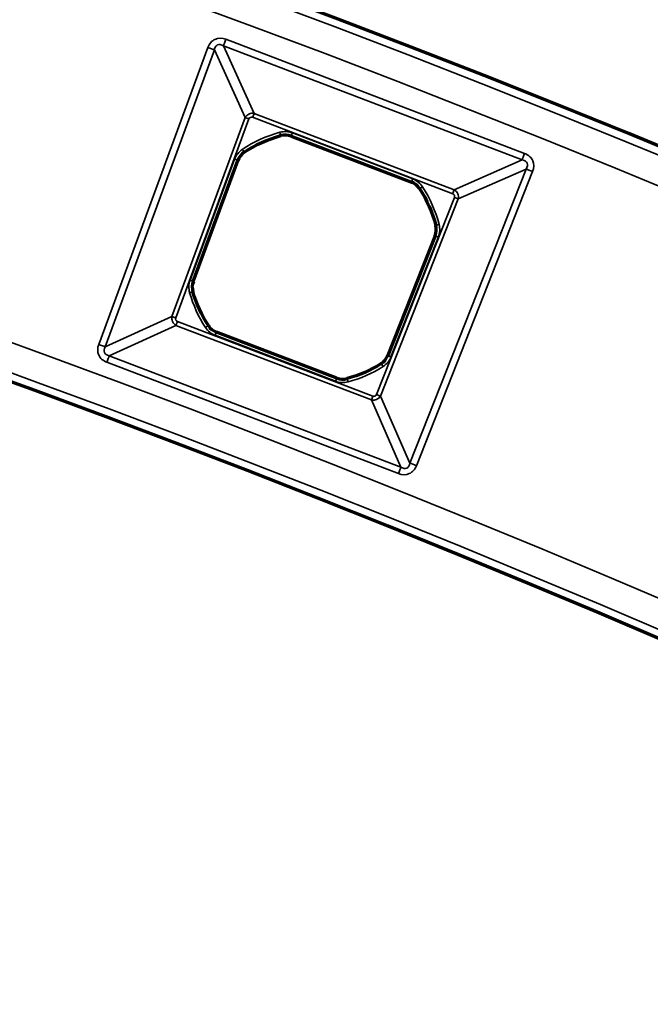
# Model space of a CAD drawing. Header units: millimetres. Extents: x -1503 to 2224, y -4278 to 2541.
# Tile 44 of 50: x 558 to 596, y -2622 to -2564. Entities that reach past the tile are written whole.
import ezdxf

# ---------------------------------------------------------------- set-up
doc = ezdxf.new("R2010")
doc.units = ezdxf.units.MM
doc.header["$LTSCALE"] = 0.75
doc.layers.add('Visible', color=7, linetype='Continuous', lineweight=70)
doc.layers.add('Visible Narrow', color=7, linetype='Continuous', lineweight=35)

msp = doc.modelspace()

# ---------------------------------------------------------------- linework, layer by layer
at = {"layer": 'Visible', "extrusion": (0, -5.969e-13, -1)}
for p, q in [((574.312, -2570.819, 22.2), (581.477, -2573.553, 22.2)), ((568.49, -2579.459, 22.2), (571.139, -2572.262, 22.2)), ((582.883, -2576.743, 22.2), (580.064, -2583.875, 22.2)), ((577.031, -2585.212, 22.2), (569.862, -2582.477, 22.2))]:
    msp.add_line(p, q, dxfattribs=at)
for radius in [763.5, 736.5]:
    msp.add_circle((-305.848, -3277.763, -27.4), radius, dxfattribs=at)
for start, end in [(56.35277, 74.73124), (147.03457, 165.41304), (327.0542, 344.04944), (237.71636, 254.7116)]:
    msp.add_arc((-575.67, -2578.016, -22.2), 7.491, start, end, dxfattribs=at)
at = {"layer": 'Visible'}
for centre, start, end in [((573.959, -2571.745, 22.2), 69.1171, 105.26876), ((572.069, -2572.605, 22.2), 123.64723, 159.79889), ((581.124, -2574.479, 22.2), 32.96543, 69.1171), ((581.961, -2576.379, 22.2), 338.4353, 14.58696), ((569.421, -2579.802, 22.2), 159.79889, 195.95056), ((570.216, -2581.551, 22.2), 212.9458, 249.1171), ((579.142, -2583.511, 22.2), 302.28364, 338.4353), ((577.384, -2584.286, 22.2), 249.1171, 285.28839)]:
    msp.add_arc(centre, 0.991, start, end, dxfattribs=at)
at = {"layer": 'Visible Narrow', "extrusion": (0, -5.969e-13, -1)}
for p, q in [((570.429, -2565.062, 27.7), (588.208, -2571.846, 27.7)), ((562.856, -2583.206, 27.7), (569.352, -2565.552, 27.7)), ((569.742, -2565.696, 27.478), (563.246, -2583.349, 27.478)), ((571.569, -2569.713, 22.833), (569.742, -2565.696, 27.478)), ((588.06, -2572.234, 27.478), (570.28, -2565.451, 27.478)), ((570.28, -2565.451, 27.478), (572.108, -2569.468, 22.833)), ((567.216, -2581.544, 22.833), (571.569, -2569.713, 22.833)), ((571.803, -2569.799, 22.7), (567.45, -2581.63, 22.7)), ((583.932, -2574.247, 22.7), (572.019, -2569.701, 22.7)), ((572.108, -2569.468, 22.833), (584.021, -2574.013, 22.833)), ((573.698, -2570.789, 22.2), (573.696, -2570.784, 22.503)), ((574.314, -2570.814, 22.503), (574.312, -2570.819, 22.2)), ((581.479, -2573.548, 22.503), (574.314, -2570.814, 22.503)), ((574.385, -2570.627, 22.7), (581.55, -2573.361, 22.7)), ((571.517, -2571.775, 22.503), (571.52, -2571.779, 22.2)), ((568.298, -2579.389, 22.7), (570.946, -2572.191, 22.7)), ((571.134, -2572.26, 22.503), (568.485, -2579.458, 22.503)), ((571.139, -2572.262, 22.2), (571.134, -2572.26, 22.503)), ((584.021, -2574.013, 22.833), (588.06, -2572.234, 27.478)), ((581.384, -2590.27, 27.478), (588.298, -2572.775, 27.478)), ((588.685, -2572.928, 27.7), (581.771, -2590.422, 27.7)), ((588.298, -2572.775, 27.478), (584.26, -2574.555, 22.833)), ((581.477, -2573.553, 22.2), (581.479, -2573.548, 22.503)), ((579.394, -2586.187, 22.7), (584.028, -2574.463, 22.7)), ((581.96, -2573.936, 22.503), (581.956, -2573.939, 22.2)), ((584.26, -2574.555, 22.833), (579.626, -2586.278, 22.833)), ((582.92, -2576.129, 22.2), (582.925, -2576.128, 22.503)), ((580.069, -2583.877, 22.503), (582.888, -2576.745, 22.503)), ((583.074, -2576.818, 22.7), (580.255, -2583.951, 22.7)), ((582.888, -2576.745, 22.503), (582.883, -2576.743, 22.2)), ((568.485, -2579.458, 22.503), (568.49, -2579.459, 22.2)), ((568.468, -2580.074, 22.2), (568.462, -2580.076, 22.503)), ((563.246, -2583.349, 27.478), (567.216, -2581.544, 22.833)), ((567.458, -2582.076, 22.833), (563.488, -2583.882, 27.478)), ((579.091, -2586.514, 22.833), (567.458, -2582.076, 22.833)), ((567.547, -2581.843, 22.7), (579.18, -2586.281, 22.7)), ((569.379, -2582.093, 22.503), (569.384, -2582.09, 22.2)), ((576.958, -2585.403, 22.7), (569.789, -2582.668, 22.7)), ((569.862, -2582.477, 22.2), (569.86, -2582.482, 22.503)), ((569.86, -2582.482, 22.503), (577.029, -2585.217, 22.503)), ((580.064, -2583.875, 22.2), (580.069, -2583.877, 22.503)), ((580.701, -2590.894, 27.7), (563.34, -2584.27, 27.7)), ((563.488, -2583.882, 27.478), (580.85, -2590.505, 27.478)), ((579.674, -2584.353, 22.503), (579.672, -2584.349, 22.2)), ((577.029, -2585.217, 22.503), (577.031, -2585.212, 22.2)), ((577.646, -2585.242, 22.2), (577.647, -2585.247, 22.503)), ((580.85, -2590.505, 27.478), (579.091, -2586.514, 22.833)), ((579.626, -2586.278, 22.833), (581.384, -2590.27, 27.478))]:
    msp.add_line(p, q, dxfattribs=at)
for radius in [763, 761.3, 738.7, 737]:
    msp.add_circle((-305.848, -3277.763, -27.9), radius, dxfattribs=at)
at = {"layer": 'Visible Narrow', "extrusion": (-0.934311, 0.356459, -2.145e-13)}
msp.add_arc((2193.231, 27.2, -1447.298), 0.5, 33.74091, 90, dxfattribs=at)
at = {"layer": 'Visible Narrow', "extrusion": (0.345316, 0.938486, -5.668e-13)}
msp.add_arc((-1420.256, 27.2, -2211.129), 0.5, 90, 146.25909, dxfattribs=at)
at = {"layer": 'Visible Narrow', "extrusion": (-0.345316, -0.938486, 5.556e-13)}
msp.add_arc((1424.023, 23, 2214.269), 0.3, 213.74091, 270, dxfattribs=at)
at = {"layer": 'Visible Narrow', "extrusion": (-0.934311, 0.356459, -1.587e-13)}
msp.add_arc((2196.999, 23, -1450.437), 0.3, 213.74091, 270, dxfattribs=at)
at = {"layer": 'Visible Narrow', "extrusion": (0, -5.969e-13, -1)}
for centre, radius, start, end in [((-575.67, -2578.016, -22.7), 7.697, 56.35277, 74.73124), ((-573.959, -2571.745, -22.7), 1.197, 74.73124, 110.8829), ((-572.069, -2572.605, -22.7), 1.197, 20.20111, 56.35277), ((-581.124, -2574.479, -22.7), 1.197, 110.8829, 147.03457), ((-575.67, -2578.016, -22.7), 7.697, 147.03457, 165.41304), ((-581.961, -2576.379, -22.7), 1.197, 165.41304, 201.5647), ((-569.421, -2579.802, -22.7), 1.197, 344.04944, 20.20111), ((-575.67, -2578.016, -22.7), 7.697, 327.0542, 344.04944), ((-570.216, -2581.551, -22.7), 1.197, 290.8829, 327.0542), ((-579.142, -2583.511, -22.7), 1.197, 201.5647, 237.71636), ((-575.67, -2578.016, -22.7), 7.697, 237.71636, 254.7116), ((-577.384, -2584.286, -22.7), 1.197, 254.7116, 290.8829)]:
    msp.add_arc(centre, radius, start, end, dxfattribs=at)
at = {"layer": 'Visible Narrow'}
for centre, radius, start, end in [((575.67, -2578.016, 22.503), 7.497, 105.26876, 123.64723), ((573.959, -2571.745, 22.503), 0.997, 69.1171, 105.26876), ((572.069, -2572.605, 22.503), 0.997, 123.64723, 159.79889), ((581.124, -2574.479, 22.503), 0.997, 32.96543, 69.1171), ((575.67, -2578.016, 22.503), 7.497, 14.58696, 32.96543), ((581.961, -2576.379, 22.503), 0.997, 338.4353, 14.58696), ((569.421, -2579.802, 22.503), 0.997, 159.79889, 195.95056), ((575.67, -2578.016, 22.503), 7.497, 195.95056, 212.9458), ((570.216, -2581.551, 22.503), 0.997, 212.9458, 249.1171), ((579.142, -2583.511, 22.503), 0.997, 302.28364, 338.4353), ((575.67, -2578.016, 22.503), 7.497, 285.28839, 302.28364), ((577.384, -2584.286, 22.503), 0.997, 249.1171, 285.28839)]:
    msp.add_arc(centre, radius, start, end, dxfattribs=at)
at = {"layer": 'Visible Narrow', "extrusion": (-0.964701, -0.263347, 1.492e-13)}
msp.add_arc((2630.919, 22.5, 123.563), 0.2, 1, 90, dxfattribs=at)
at = {"layer": 'Visible Narrow', "extrusion": (-0.934311, 0.356459, -2.229e-13)}
msp.add_arc((2197.02, 22.5, -1452.978), 0.2, 1, 90, dxfattribs=at)
at = {"layer": 'Visible Narrow', "extrusion": (-0.832465, -0.554078, 3.041e-13)}
msp.add_arc((2457.377, 22.5, 949.196), 0.2, 1, 90, dxfattribs=at)
at = {"layer": 'Visible Narrow', "extrusion": (-0.934311, 0.356459, -2.059e-13)}
msp.add_arc((2193.231, 27.2, -1466.327), 0.5, 33.74091, 90, dxfattribs=at)
at = {"layer": 'Visible Narrow', "extrusion": (-0.345316, -0.938486, 5.605e-13)}
msp.add_arc((1424.045, 22.5, 2216.81), 0.2, 1, 90, dxfattribs=at)
at = {"layer": 'Visible Narrow', "extrusion": (0.367552, 0.930003, -5.473e-13)}
for centre in [(-1493.163, 27.2, -2176.459), (-1493.163, 27.2, -2195.27)]:
    msp.add_arc(centre, 0.5, 33.74091, 90, dxfattribs=at)
at = {"layer": 'Visible Narrow', "extrusion": (-0.934311, 0.356459, -1.955e-13)}
msp.add_arc((2197.02, 22.5, -1460.647), 0.2, 1, 90, dxfattribs=at)
at = {"layer": 'Visible Narrow', "extrusion": (-0.544133, 0.838999, -5.044e-13)}
msp.add_arc((912.1, 22.5, -2476.194), 0.2, 1, 90, dxfattribs=at)
at = {"layer": 'Visible Narrow', "extrusion": (-0.934311, 0.356459, -2.162e-13)}
msp.add_arc((2196.999, 23, -1463.188), 0.3, 213.74091, 270, dxfattribs=at)
at = {"layer": 'Visible Narrow', "extrusion": (-0.367552, -0.930003, 5.584e-13)}
for centre in [(1489.396, 23, 2179.598), (1489.396, 23, 2192.204)]:
    msp.add_arc(centre, 0.3, 270, 326.25909, dxfattribs=at)
at = {"layer": 'Visible Narrow', "extrusion": (-0.251849, 0.967766, -5.883e-13)}
msp.add_arc((84.46, 22.5, -2639.899), 0.2, 1, 90, dxfattribs=at)
at = {"layer": 'Visible Narrow', "extrusion": (0.367552, 0.930003, -5.575e-13)}
msp.add_arc((-1489.374, 22.5, -2182.139), 0.2, 1, 90, dxfattribs=at)
at = {"layer": 'Visible Narrow', "extrusion": (0.345316, 0.938486, -5.666e-13)}
msp.add_arc((-1424.045, 22.5, -2224.479), 0.2, 90, 179, dxfattribs=at)
at = {"layer": 'Visible Narrow', "extrusion": (-0.274808, 0.961499, -5.956e-13)}
msp.add_arc((162.649, 22.5, -2636.959), 0.2, 90, 179, dxfattribs=at)
at = {"layer": 'Visible Narrow', "extrusion": (-0.345316, -0.938486, 5.67e-13)}
msp.add_arc((1424.023, 23, 2226.875), 0.3, 213.74091, 270, dxfattribs=at)
at = {"layer": 'Visible Narrow', "extrusion": (-0.934311, 0.356459, -2.719e-13)}
msp.add_arc((2209.936, 23, -1450.587), 0.3, 270, 326.25909, dxfattribs=at)
at = {"layer": 'Visible Narrow', "extrusion": (-0.543845, 0.839185, -5.261e-13)}
msp.add_arc((926.644, 22.5, -2476.509), 0.2, 90, 179, dxfattribs=at)
at = {"layer": 'Visible Narrow', "extrusion": (-0.934311, 0.356459, -2.124e-13)}
msp.add_arc((2209.909, 22.5, -1452.976), 0.2, 90, 179, dxfattribs=at)
at = {"layer": 'Visible Narrow', "extrusion": (0.345316, 0.938486, -5.727e-13)}
msp.add_arc((-1420.256, 27.2, -2229.94), 0.5, 90, 146.25909, dxfattribs=at)
at = {"layer": 'Visible Narrow', "extrusion": (-0.367552, -0.930003, 5.579e-13)}
msp.add_arc((1489.374, 22.5, 2189.808), 0.2, 90, 179, dxfattribs=at)
at = {"layer": 'Visible Narrow', "extrusion": (-0.934311, 0.356459, -2.306e-13)}
msp.add_arc((2213.704, 27.2, -1447.522), 0.5, 90, 146.25909, dxfattribs=at)
at = {"layer": 'Visible Narrow', "extrusion": (-0.845414, -0.534111, 3.097e-13)}
msp.add_arc((2494.66, 22.5, 890.266), 0.2, 90, 179, dxfattribs=at)
at = {"layer": 'Visible Narrow', "extrusion": (-0.934311, 0.356459, -2.348e-13)}
msp.add_arc((2209.909, 22.5, -1460.649), 0.2, 90, 179, dxfattribs=at)
at = {"layer": 'Visible Narrow', "extrusion": (-0.964611, -0.263678, 1.662e-13)}
msp.add_arc((2646.27, 22.5, 124.467), 0.2, 90, 179, dxfattribs=at)
at = {"layer": 'Visible Narrow', "extrusion": (-0.934311, 0.356459, -2.053e-13)}
msp.add_arc((2209.936, 23, -1463.038), 0.3, 270, 326.25909, dxfattribs=at)
at = {"layer": 'Visible Narrow', "extrusion": (-0.934311, 0.356459, -2.148e-13)}
msp.add_arc((2213.704, 27.2, -1466.104), 0.5, 90, 146.25909, dxfattribs=at)
at = {"layer": 'Visible Narrow', "extrusion": (-0.293534, -0.129318, 0.947161)}
msp.add_ellipse((587.429, -2572.835, 27.2), major_axis=(0.931, 0.41, 0.344), ratio=0.465634, start_param=0.606215, end_param=0.632904, dxfattribs=at)
at = {"layer": 'Visible Narrow', "extrusion": (-0.353556, -0.155762, -0.922354)}
msp.add_ellipse((583.839, -2574.404, 22.969), major_axis=(-0.358, 0.292, 0.088), ratio=0.958702, start_param=1.402661, end_param=1.431737, dxfattribs=at)
at = {"layer": 'Visible Narrow', "extrusion": (-0.155015, 0.351863, -0.923127)}
msp.add_ellipse((579.238, -2586.093, 22.969), major_axis=(0.301, 0.351, 0.083), ratio=0.958706, start_param=1.386778, end_param=1.403566, dxfattribs=at)
at = {"layer": 'Visible Narrow', "extrusion": (-0.129708, 0.294418, 0.946834)}
msp.add_ellipse((580.787, -2589.639, 27.2), major_axis=(0.406, -0.922, 0.342), ratio=0.469981, start_param=0.608839, end_param=0.624247, dxfattribs=at)
at = {"layer": 'Visible Narrow'}
for points, knots in [([(569.352, -2565.552, 27.7), (569.435, -2565.324, 27.7), (569.587, -2565.151, 27.7), (569.779, -2565.064, 27.7), (569.972, -2564.977, 27.7), (570.202, -2564.976, 27.7), (570.429, -2565.062, 27.7)], [0, 0, 0, 0, 0.5, 0.5, 0.5, 1, 1, 1, 1]), ([(571.569, -2569.713, 22.833), (571.619, -2569.625, 22.809), (571.7, -2569.549, 22.793), (571.799, -2569.504, 22.793), (571.893, -2569.461, 22.793), (572.004, -2569.447, 22.807), (572.108, -2569.468, 22.833)], [0, 0, 0, 0, 0.511253, 0.511253, 0.511253, 1, 1, 1, 1]), ([(571.803, -2569.799, 22.7), (571.82, -2569.754, 22.7), (571.85, -2569.719, 22.7), (571.889, -2569.702, 22.7), (571.927, -2569.684, 22.7), (571.973, -2569.684, 22.7), (572.019, -2569.701, 22.7)], [0, 0, 0, 0, 0.5, 0.5, 0.5, 1, 1, 1, 1]), ([(588.208, -2571.846, 27.7), (588.435, -2571.932, 27.7), (588.606, -2572.086, 27.7), (588.691, -2572.279, 27.7), (588.776, -2572.472, 27.7), (588.774, -2572.703, 27.7), (588.685, -2572.928, 27.7)], [0, 0, 0, 0, 0.5, 0.5, 0.5, 1, 1, 1, 1]), ([(588.298, -2572.775, 27.478), (588.383, -2572.642, 27.522), (588.401, -2572.52, 27.544), (588.359, -2572.425, 27.544), (588.319, -2572.334, 27.544), (588.224, -2572.267, 27.524), (588.079, -2572.238, 27.483)], [0, 0, 0, 0, 0.510681, 0.510681, 0.510681, 1, 1, 1, 1]), ([(583.932, -2574.247, 22.7), (583.977, -2574.264, 22.7), (584.012, -2574.295, 22.7), (584.046, -2574.372, 22.7), (584.045, -2574.418, 22.7), (584.028, -2574.463, 22.7)], [0, 0, 0, 0, 0.5, 0.5, 1, 1, 1, 1]), ([(584.032, -2574.02, 22.83), (584.121, -2574.075, 22.806), (584.188, -2574.155, 22.793), (584.228, -2574.246, 22.793), (584.27, -2574.341, 22.793), (584.282, -2574.449, 22.807), (584.26, -2574.555, 22.833)], [0, 0, 0, 0, 0.489417, 0.489417, 0.489417, 1, 1, 1, 1]), ([(567.458, -2582.076, 22.833), (567.372, -2582.026, 22.809), (567.297, -2581.946, 22.795), (567.252, -2581.848, 22.795), (567.21, -2581.755, 22.795), (567.196, -2581.646, 22.808), (567.216, -2581.544, 22.833)], [0, 0, 0, 0, 0.511399, 0.511399, 0.511399, 1, 1, 1, 1]), ([(567.547, -2581.843, 22.7), (567.503, -2581.826, 22.7), (567.469, -2581.796, 22.7), (567.452, -2581.758, 22.7), (567.434, -2581.72, 22.7), (567.434, -2581.675, 22.7), (567.45, -2581.63, 22.7)], [0, 0, 0, 0, 0.5, 0.5, 0.5, 1, 1, 1, 1]), ([(563.34, -2584.27, 27.7), (563.118, -2584.185, 27.7), (562.949, -2584.034, 27.7), (562.862, -2583.845, 27.7), (562.776, -2583.656, 27.7), (562.774, -2583.429, 27.7), (562.856, -2583.206, 27.7)], [0, 0, 0, 0, 0.5, 0.5, 0.5, 1, 1, 1, 1]), ([(579.394, -2586.187, 22.7), (579.377, -2586.231, 22.7), (579.346, -2586.264, 22.7), (579.27, -2586.298, 22.7), (579.225, -2586.298, 22.7), (579.18, -2586.281, 22.7)], [0, 0, 0, 0, 0.5, 0.5, 1, 1, 1, 1]), ([(579.622, -2586.285, 22.832), (579.567, -2586.374, 22.807), (579.488, -2586.441, 22.795), (579.396, -2586.481, 22.795), (579.302, -2586.523, 22.795), (579.196, -2586.536, 22.808), (579.091, -2586.514, 22.833)], [0, 0, 0, 0, 0.49387, 0.49387, 0.49387, 1, 1, 1, 1]), ([(580.85, -2590.505, 27.478), (580.98, -2590.586, 27.521), (581.1, -2590.603, 27.542), (581.194, -2590.561, 27.542), (581.285, -2590.521, 27.542), (581.352, -2590.425, 27.522), (581.382, -2590.28, 27.481)], [0, 0, 0, 0, 0.506208, 0.506208, 0.506208, 1, 1, 1, 1]), ([(581.771, -2590.422, 27.7), (581.684, -2590.644, 27.7), (581.531, -2590.811, 27.7), (581.341, -2590.895, 27.7), (581.15, -2590.979, 27.7), (580.924, -2590.979, 27.7), (580.701, -2590.894, 27.7)], [0, 0, 0, 0, 0.5, 0.5, 0.5, 1, 1, 1, 1])]:
    msp.add_open_spline(points, degree=3, knots=knots, dxfattribs=at)
at = {"layer": 'Visible Narrow', "extrusion": (0.132802, -0.291974, 0.947161)}
msp.add_open_spline([(570.28, -2565.451, 27.478), (570.149, -2565.37, 27.521), (570.024, -2565.351, 27.544), (569.93, -2565.394, 27.544), (569.86, -2565.425, 27.544), (569.808, -2565.489, 27.532), (569.775, -2565.574, 27.511), (569.76, -2565.611, 27.501), (569.749, -2565.651, 27.49), (569.742, -2565.696, 27.478)], degree=3, knots=[0, 0, 0, 0, 0.487675, 0.487675, 0.487675, 0.844749, 0.844749, 0.844749, 1, 1, 1, 1], dxfattribs=at)
at = {"layer": 'Visible Narrow', "extrusion": (0.292853, 0.133202, 0.946834)}
msp.add_open_spline([(563.246, -2583.349, 27.478), (563.169, -2583.478, 27.52), (563.152, -2583.601, 27.542), (563.194, -2583.694, 27.542), (563.239, -2583.792, 27.542), (563.347, -2583.856, 27.518), (563.488, -2583.882, 27.478)], degree=3, knots=[0, 0, 0, 0, 0.489074, 0.489074, 0.489074, 1, 1, 1, 1], dxfattribs=at)

doc.saveas('drawing.dxf')
